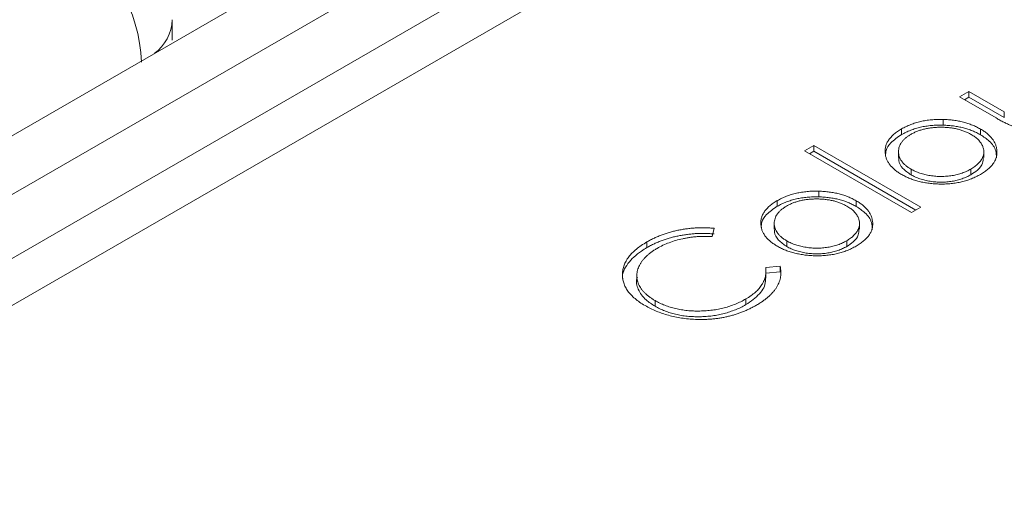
# Model space of a CAD drawing. Header units: millimetres. Extents: x 0 to 420, y 0 to 297.
# Tile 95 of 106: x 365.62 to 372.69, y 226.66 to 230.09. Entities that reach past the tile are written whole.
import ezdxf

# ---------------------------------------------------------------- set-up
doc = ezdxf.new("R2010")
doc.units = ezdxf.units.MM

msp = doc.modelspace()

# ---------------------------------------------------------------- linework, layer by layer
at = {"color": 7, "linetype": 'Continuous', "lineweight": 15}
for p, q in [((382.16526715, 238.83534772), (359.52640884, 225.766213)), ((382.7853632, 238.77066405), (360.1562092, 225.70713151)), ((362.67600596, 226.70271067), (381.06078265, 237.31601634)), ((381.13489788, 237.0205214), (362.82083306, 226.44803682)), ((366.71884493, 229.9401972), (366.71884493, 230.08686312)), ((372.43936556, 229.57057395), (372.37220982, 229.53180576)), ((372.69301056, 229.4241478), (372.43936556, 229.57057395)), ((372.43936556, 229.5297523), (372.43936556, 229.57057395)), ((372.37220982, 229.53180576), (372.63350448, 229.38096357)), ((372.40757103, 229.51139771), (372.43936556, 229.5297523)), ((372.43936556, 229.5297523), (372.69301056, 229.38332615)), ((372.69301056, 229.38332615), (372.69301056, 229.4241478)), ((372.25302907, 229.32923866), (372.25302907, 229.37006031)), ((371.95515622, 229.26130082), (371.95515622, 229.30212247)), ((372.52241592, 229.26026372), (372.52241592, 229.30108537)), ((371.32643061, 229.18287085), (371.25926961, 229.14409963)), ((371.25926961, 229.14409963), (372.02681113, 228.70100734)), ((371.29463081, 229.12369157), (371.32643061, 229.1420492)), ((372.09397214, 228.73977856), (371.32643061, 229.18287085)), ((371.32643061, 229.1420492), (371.32643061, 229.18287085)), ((371.32643061, 229.1420492), (372.05861093, 228.7193705)), ((371.93341372, 229.13841533), (371.93341372, 229.09759368)), ((372.54595494, 229.09686376), (372.54595494, 229.13768541)), ((372.02396095, 228.97199476), (372.02396095, 229.0128164)), ((372.45375871, 228.97311702), (372.45375871, 229.01393866)), ((371.36075922, 228.81414223), (371.36075922, 228.85496388)), ((371.06288637, 228.7462044), (371.06288637, 228.78702604)), ((371.63014607, 228.74516729), (371.63014607, 228.78598894)), ((372.02681113, 228.70100734), (372.09397214, 228.73977856)), ((370.5960626, 228.52861713), (370.60985516, 228.58850145)), ((371.04114913, 228.62332195), (371.04114913, 228.5825003)), ((371.65368508, 228.58176734), (371.65368508, 228.62258898)), ((370.12684174, 228.49036294), (370.12684174, 228.44954129)), ((371.1316911, 228.45689833), (371.1316911, 228.49771998)), ((371.56148885, 228.45802059), (371.56148885, 228.49884224)), ((371.08312212, 228.31529025), (370.979836, 228.30706946)), ((370.979836, 228.26624781), (370.979836, 228.30706946)), ((371.08312212, 228.2744686), (371.08312212, 228.31529025)), ((370.05410155, 228.24617541), (370.05410155, 228.20535376)), ((371.08312212, 228.2744686), (370.979836, 228.26624781)), ((370.98119524, 228.22963595), (370.98119524, 228.2704576)), ((370.18545747, 228.02834373), (370.18545747, 228.06916538)), ((370.83726902, 228.03993738), (370.83726902, 228.08075903))]:
    msp.add_line(p, q, dxfattribs=at)
msp.add_arc((365.3477533, 229.72830748), 1.15261143, 2.605775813, 57.39438865, dxfattribs=at)
at = {"color": 8, "linetype": 'Continuous', "lineweight": 15}
msp.add_arc((366.40211095, 230.0993985), 0.31698557, 306.121112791, 357.717108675, dxfattribs=at)
at = {"color": 7, "linetype": 'Continuous', "lineweight": 15}
for points, knots in [([(372.25302685, 229.37006218), (372.23887644, 229.37020847), (372.21099893, 229.3704967), (372.16981812, 229.36790035), (372.13022363, 229.36291835), (372.09192963, 229.35579202), (372.05535481, 229.34585385), (372.0202265, 229.33365893), (371.98618217, 229.31929218), (371.96563388, 229.30792455), (371.9551541, 229.30212697)], [0, 0, 0, 0, 0.1284864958, 0.2531294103, 0.3753070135, 0.4961956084, 0.6178660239, 0.7416676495, 0.8682485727, 1, 1, 1, 1]), ([(372.52241654, 229.30108847), (372.51297311, 229.30626462), (372.49432694, 229.31648499), (372.46407218, 229.32991765), (372.43234884, 229.34145079), (372.39919466, 229.35104027), (372.364704, 229.35883931), (372.32870565, 229.36450718), (372.29139026, 229.36850517), (372.26589768, 229.3695398), (372.25302685, 229.37006218)], [0, 0, 0, 0, 0.1293662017, 0.2554352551, 0.3786322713, 0.5014663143, 0.6234943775, 0.7461656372, 0.8718427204, 1, 1, 1, 1]), ([(372.63350044, 229.38096642), (372.64294131, 229.37562634), (372.66122532, 229.36528427), (372.68858934, 229.35082434), (372.71507138, 229.33792777), (372.7406109, 229.32662825), (372.76515146, 229.31674256), (372.78871676, 229.30839948), (372.81145655, 229.30170424), (372.83328365, 229.29638918), (372.85475415, 229.29247507), (372.87606105, 229.28954509), (372.8974344, 229.28743074), (372.9188865, 229.28628232), (372.94044434, 229.28622427), (372.96209166, 229.2870921), (372.98378894, 229.28891158), (373.0055057, 229.29168106), (373.02713519, 229.29553272), (373.04871433, 229.30031737), (373.06995644, 229.30640765), (373.09112706, 229.31343535), (373.11224683, 229.32146655), (373.13314876, 229.33061794), (373.1538489, 229.3408048), (373.16705738, 229.3482651), (373.17377894, 229.35206151)], [0, 0, 0, 0, 0.0634759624, 0.1229329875, 0.1781207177, 0.229817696, 0.277417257, 0.3217865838, 0.3624650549, 0.3999038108, 0.4354242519, 0.4704663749, 0.5050285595, 0.5394889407, 0.5738086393, 0.6084507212, 0.6436126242, 0.6790144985, 0.7151506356, 0.7522307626, 0.7899041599, 0.8289292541, 0.8694658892, 0.9112727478, 0.9548483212, 1, 1, 1, 1]), ([(371.9551541, 229.30212697), (371.94511641, 229.29607447), (371.92533815, 229.28414863), (371.90031699, 229.26445748), (371.87900946, 229.24411759), (371.86215131, 229.22282273), (371.8492692, 229.20070337), (371.84102067, 229.17769422), (371.83635603, 229.15388628), (371.83699786, 229.13776177), (371.83732422, 229.12956291)], [0, 0, 0, 0, 0.13129959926, 0.25871238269, 0.38208944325, 0.50356357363, 0.62518086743, 0.74728701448, 0.87150247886, 1, 1, 1, 1]), ([(371.9551541, 229.26129993), (371.96563388, 229.26709751), (371.98618217, 229.27846514), (372.0202265, 229.29283189), (372.05535481, 229.30502681), (372.09192963, 229.31496498), (372.13022363, 229.32209131), (372.16981812, 229.32707331), (372.21099893, 229.32966966), (372.23887644, 229.32938143), (372.25302685, 229.32923514)], [0, 0, 0, 0, 0.1317514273, 0.2583323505, 0.3821339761, 0.5038043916, 0.6246929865, 0.7468705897, 0.8715135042, 1, 1, 1, 1]), ([(372.02201432, 229.26318323), (372.02943024, 229.26722169), (372.0441207, 229.27522163), (372.0681726, 229.28557873), (372.09344214, 229.29439562), (372.11982696, 229.30174054), (372.14763686, 229.30725705), (372.17655383, 229.31124732), (372.20672202, 229.3136957), (372.2377335, 229.31438302), (372.26881604, 229.31372432), (372.29909395, 229.31111426), (372.32826835, 229.30721217), (372.3563138, 229.30155172), (372.38300304, 229.29403706), (372.40858547, 229.28498496), (372.43311812, 229.27439594), (372.4480953, 229.26621533), (372.45570624, 229.26205819)], [0, 0, 0, 0, 0.0634270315, 0.1256447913, 0.1863589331, 0.2470268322, 0.3076308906, 0.3690502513, 0.4318747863, 0.4969526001, 0.5620304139, 0.6252067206, 0.6872313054, 0.7482316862, 0.8097297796, 0.8717262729, 0.934815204, 1, 1, 1, 1]), ([(372.25302685, 229.32923514), (372.26589768, 229.32871276), (372.29139026, 229.32767813), (372.32870565, 229.32368014), (372.364704, 229.31801227), (372.39919466, 229.31021323), (372.43234884, 229.30062375), (372.46407218, 229.28909061), (372.49432694, 229.27565795), (372.51297311, 229.26543758), (372.52241654, 229.26026143)], [0, 0, 0, 0, 0.1281572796, 0.2538343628, 0.3765056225, 0.4985336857, 0.6213677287, 0.7445647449, 0.8706337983, 1, 1, 1, 1]), ([(372.52121726, 228.97534567), (372.53111369, 228.98135922), (372.55049472, 228.99313608), (372.57565726, 229.01224436), (372.59683721, 229.03205008), (372.61380514, 229.05263591), (372.62689214, 229.07387625), (372.63551586, 229.09584433), (372.64038827, 229.11848745), (372.64100527, 229.14159637), (372.63801231, 229.16455565), (372.63175168, 229.18689998), (372.62201903, 229.20829097), (372.60886409, 229.22881061), (372.59239454, 229.24839828), (372.57236777, 229.26700285), (372.54934501, 229.28482202), (372.53146495, 229.29562268), (372.52241654, 229.30108847)], [0, 0, 0, 0, 0.0684922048, 0.1341341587, 0.1979034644, 0.2604831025, 0.3221455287, 0.3837784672, 0.4462154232, 0.5103409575, 0.574394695, 0.6362264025, 0.6971016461, 0.7568275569, 0.8167348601, 0.8766630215, 0.9375839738, 1, 1, 1, 1]), ([(371.83983718, 229.10845741), (371.84050938, 229.12122906), (371.84220677, 229.15347903), (371.87723127, 229.20842852), (371.92716043, 229.24230559), (371.95515622, 229.26130082)], [0, 0, 0, 0, 0.2236239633, 0.5646778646, 1, 1, 1, 1]), ([(372.02396316, 229.01281821), (372.01676211, 229.01721193), (372.00259156, 229.0258581), (371.98424721, 229.04002028), (371.9685729, 229.05478951), (371.95553331, 229.07019391), (371.9458235, 229.08637505), (371.93875021, 229.1031535), (371.93439471, 229.12059785), (371.93296285, 229.13850322), (371.93422851, 229.15638186), (371.93846195, 229.173794), (371.94534704, 229.19053373), (371.95508298, 229.20654696), (371.9676632, 229.22185821), (371.98305635, 229.23640946), (372.00104588, 229.25037018), (372.01496417, 229.25887514), (372.02201432, 229.26318323)], [0, 0, 0, 0, 0.06516380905, 0.12823242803, 0.19020896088, 0.2516872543, 0.31266799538, 0.37444289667, 0.43759886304, 0.502359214, 0.56741607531, 0.63022038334, 0.6916199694, 0.75260071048, 0.81283464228, 0.87395637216, 0.93615410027, 1, 1, 1, 1]), ([(372.45570624, 229.26205819), (372.46493269, 229.25633625), (372.48324546, 229.24497927), (372.50565002, 229.22562747), (372.52331274, 229.20477052), (372.53608558, 229.18269684), (372.54404463, 229.15999858), (372.54696647, 229.1371434), (372.5437779, 229.11445818), (372.53553441, 229.09216874), (372.52221173, 229.07067242), (372.50407796, 229.05030378), (372.48168284, 229.03102624), (372.46314735, 229.01968742), (372.4537574, 229.01394325)], [0, 0, 0, 0, 0.0847480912, 0.1682091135, 0.2515337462, 0.336097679, 0.4201067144, 0.5023404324, 0.5839950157, 0.6662919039, 0.7490924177, 0.8310167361, 0.914394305, 1, 1, 1, 1]), ([(372.52241592, 229.26026372), (372.54444074, 229.24565074), (372.5945032, 229.2124354), (372.63590455, 229.15336822), (372.63639735, 229.1110622), (372.63660227, 229.0934696)], [0, 0, 0, 0, 0.3145437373, 0.7149588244, 1, 1, 1, 1]), ([(371.83732422, 229.12956291), (371.83824608, 229.12213474), (371.84006782, 229.10745557), (371.84673826, 229.08588213), (371.85679691, 229.06517423), (371.87010484, 229.04526809), (371.88661014, 229.02617831), (371.90656744, 229.0079033), (371.92978922, 228.99046867), (371.94743873, 228.97973081), (371.95635339, 228.97430717)], [0, 0, 0, 0, 0.1284109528, 0.2537592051, 0.3772863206, 0.4989121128, 0.621321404, 0.7447622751, 0.8710808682, 1, 1, 1, 1]), ([(372.02396095, 228.97199476), (372.00235521, 228.98693243), (371.95895168, 229.01694055), (371.93302962, 229.06313964), (371.93599245, 229.09012446), (371.93680654, 229.09753894)], [0, 0, 0, 0, 0.4182143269, 0.840145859, 1, 1, 1, 1]), ([(372.54129771, 229.09702799), (372.54132974, 229.08343338), (372.54140526, 229.05137574), (372.50680961, 229.00807851), (372.46982713, 228.98370639), (372.45375871, 228.97311702)], [0, 0, 0, 0, 0.29398249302, 0.69324428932, 1, 1, 1, 1]), ([(372.4537574, 229.01394325), (372.4438082, 229.00852129), (372.42416877, 228.9978185), (372.39070397, 228.98488653), (372.35541257, 228.97433826), (372.31809874, 228.96666139), (372.27954835, 228.96185544), (372.24024358, 228.96019479), (372.20065379, 228.96169875), (372.16129493, 228.96629862), (372.12319221, 228.97383163), (372.08706418, 228.98397729), (372.05354936, 228.99692245), (372.0338754, 229.00749266), (372.02396316, 229.01281821)], [0, 0, 0, 0, 0.0855901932, 0.1689526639, 0.2512834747, 0.3340689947, 0.4163509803, 0.497655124, 0.5801655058, 0.6641593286, 0.7485118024, 0.8318213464, 0.9152672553, 1, 1, 1, 1]), ([(371.95635339, 228.97430717), (371.96582144, 228.96908364), (371.98453076, 228.9587617), (372.01539782, 228.94547094), (372.04762537, 228.93390973), (372.08155589, 228.92440206), (372.11710079, 228.9168079), (372.15415513, 228.91118925), (372.19286068, 228.9075755), (372.23263222, 228.90584603), (372.2726602, 228.90620844), (372.31195097, 228.90900294), (372.35009529, 228.91408527), (372.38696553, 228.92171965), (372.42269328, 228.93151544), (372.45706363, 228.94376391), (372.49024851, 228.95835972), (372.51074972, 228.96960436), (372.52121726, 228.97534567)], [0, 0, 0, 0, 0.0623374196, 0.1231816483, 0.1830343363, 0.2428661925, 0.3025168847, 0.3633154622, 0.425069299, 0.4890423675, 0.5530871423, 0.6154454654, 0.6772864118, 0.7391749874, 0.8016758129, 0.8653648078, 0.9312577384, 1, 1, 1, 1]), ([(372.4537574, 228.97311621), (372.4438082, 228.96769425), (372.42416877, 228.95699146), (372.39070397, 228.94405949), (372.35541257, 228.93351122), (372.31809874, 228.92583435), (372.27954835, 228.9210284), (372.24024358, 228.91936775), (372.20065379, 228.92087171), (372.16129493, 228.92547158), (372.12319221, 228.93300459), (372.08706418, 228.94315025), (372.05354936, 228.95609541), (372.0338754, 228.96666562), (372.02396316, 228.97199117)], [0, 0, 0, 0, 0.0855901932, 0.1689526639, 0.2512834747, 0.3340689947, 0.4163509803, 0.497655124, 0.5801655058, 0.6641593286, 0.7485118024, 0.8318213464, 0.9152672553, 1, 1, 1, 1]), ([(371.36075781, 228.85496622), (371.3466074, 228.85511252), (371.31872989, 228.85540074), (371.27754908, 228.8528044), (371.23795459, 228.8478224), (371.19966059, 228.84069607), (371.16308577, 228.83075789), (371.12795747, 228.81856298), (371.09391313, 228.80419623), (371.07336485, 228.7928286), (371.06288507, 228.78703102)], [0, 0, 0, 0, 0.1284864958, 0.2531294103, 0.3753070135, 0.4961956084, 0.6178660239, 0.7416676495, 0.8682485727, 1, 1, 1, 1]), ([(371.63014751, 228.78599252), (371.62070407, 228.79116867), (371.6020579, 228.80138904), (371.57180314, 228.8148217), (371.54007981, 228.82635484), (371.50692562, 228.83594432), (371.47243496, 228.84374336), (371.43643661, 228.84941123), (371.39912122, 228.85340921), (371.37362864, 228.85444385), (371.36075781, 228.85496622)], [0, 0, 0, 0, 0.12936620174, 0.2554352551, 0.37863227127, 0.50146631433, 0.62349437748, 0.7461656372, 0.87184272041, 1, 1, 1, 1]), ([(371.06288507, 228.78703102), (371.05284737, 228.78097852), (371.03306911, 228.76905268), (371.00804795, 228.74936153), (370.98674042, 228.72902163), (370.96988227, 228.70772678), (370.95700016, 228.68560742), (370.94875163, 228.66259827), (370.94408699, 228.63879033), (370.94472883, 228.62266582), (370.94505518, 228.61446696)], [0, 0, 0, 0, 0.1312995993, 0.2587123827, 0.3820894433, 0.5035635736, 0.6251808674, 0.7472870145, 0.8715024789, 1, 1, 1, 1]), ([(371.06288507, 228.74620398), (371.07336485, 228.75200156), (371.09391313, 228.76336919), (371.12795747, 228.77773594), (371.16308577, 228.78993085), (371.19966059, 228.79986903), (371.23795459, 228.80699536), (371.27754908, 228.81197736), (371.31872989, 228.8145737), (371.3466074, 228.81428548), (371.36075781, 228.81413918)], [0, 0, 0, 0, 0.1317514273, 0.2583323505, 0.3821339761, 0.5038043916, 0.6246929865, 0.7468705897, 0.8715135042, 1, 1, 1, 1]), ([(371.12974528, 228.74808728), (371.1371612, 228.75212574), (371.15185166, 228.76012568), (371.17590356, 228.77048278), (371.2011731, 228.77929967), (371.22755793, 228.78664459), (371.25536782, 228.7921611), (371.28428479, 228.79615137), (371.31445299, 228.79859975), (371.34546446, 228.79928707), (371.376547, 228.79862836), (371.40682492, 228.79601831), (371.43599931, 228.79211622), (371.46404476, 228.78645577), (371.490734, 228.77894111), (371.51631643, 228.76988901), (371.54084908, 228.75929999), (371.55582626, 228.75111937), (371.5634372, 228.74696223)], [0, 0, 0, 0, 0.0634270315, 0.1256447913, 0.1863589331, 0.2470268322, 0.3076308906, 0.3690502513, 0.4318747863, 0.4969526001, 0.5620304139, 0.6252067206, 0.6872313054, 0.7482316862, 0.8097297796, 0.8717262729, 0.934815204, 1, 1, 1, 1]), ([(371.36075781, 228.81413918), (371.37362864, 228.81361681), (371.39912122, 228.81258217), (371.43643661, 228.80858419), (371.47243496, 228.80291632), (371.50692562, 228.79511727), (371.54007981, 228.7855278), (371.57180314, 228.77399466), (371.6020579, 228.760562), (371.62070407, 228.75034163), (371.63014751, 228.74516548)], [0, 0, 0, 0, 0.12815727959, 0.2538343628, 0.37650562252, 0.49853368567, 0.62136772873, 0.7445647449, 0.87063379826, 1, 1, 1, 1]), ([(371.62894822, 228.46024972), (371.63884465, 228.46626327), (371.65822568, 228.47804012), (371.68338822, 228.49714841), (371.70456817, 228.51695413), (371.7215361, 228.53753996), (371.7346231, 228.5587803), (371.74324682, 228.58074838), (371.74811923, 228.6033915), (371.74873623, 228.62650042), (371.74574327, 228.6494597), (371.73948264, 228.67180403), (371.72974999, 228.69319502), (371.71659505, 228.71371466), (371.7001255, 228.73330233), (371.68009873, 228.7519069), (371.65707598, 228.76972607), (371.63919591, 228.78052673), (371.63014751, 228.78599252)], [0, 0, 0, 0, 0.0684922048, 0.1341341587, 0.1979034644, 0.2604831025, 0.3221455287, 0.3837784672, 0.4462154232, 0.5103409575, 0.574394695, 0.6362264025, 0.6971016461, 0.7568275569, 0.8167348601, 0.8766630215, 0.9375839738, 1, 1, 1, 1]), ([(370.94756732, 228.59336099), (370.94823952, 228.60613263), (370.94993691, 228.6383826), (370.98496142, 228.6933321), (371.03489057, 228.72720917), (371.06288637, 228.7462044)], [0, 0, 0, 0, 0.2236239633, 0.5646778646, 1, 1, 1, 1]), ([(371.13169412, 228.49772226), (371.12449308, 228.50211598), (371.11032252, 228.51076215), (371.09197817, 228.52492433), (371.07630386, 228.53969355), (371.06326427, 228.55509796), (371.05355446, 228.5712791), (371.04648118, 228.58805755), (371.04212567, 228.6055019), (371.04069382, 228.62340727), (371.04195947, 228.64128591), (371.04619291, 228.65869805), (371.053078, 228.67543778), (371.06281394, 228.69145101), (371.07539416, 228.70676226), (371.09078732, 228.72131351), (371.10877684, 228.73527422), (371.12269513, 228.74377919), (371.12974528, 228.74808728)], [0, 0, 0, 0, 0.065163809, 0.128232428, 0.1902089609, 0.2516872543, 0.3126679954, 0.3744428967, 0.437598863, 0.502359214, 0.5674160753, 0.6302203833, 0.6916199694, 0.7526007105, 0.8128346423, 0.8739563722, 0.9361541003, 1, 1, 1, 1]), ([(371.5634372, 228.74696223), (371.57266365, 228.7412403), (371.59097642, 228.72988332), (371.61338098, 228.71053152), (371.6310437, 228.68967457), (371.64381654, 228.66760089), (371.65177559, 228.64490263), (371.65469744, 228.62204744), (371.65150886, 228.59936222), (371.64326537, 228.57707279), (371.62994269, 228.55557647), (371.61180893, 228.53520782), (371.5894138, 228.51593028), (371.57087831, 228.50459146), (371.56148836, 228.4988473)], [0, 0, 0, 0, 0.0847480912, 0.1682091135, 0.2515337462, 0.336097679, 0.4201067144, 0.5023404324, 0.5839950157, 0.6662919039, 0.7490924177, 0.8310167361, 0.914394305, 1, 1, 1, 1]), ([(371.63014607, 228.74516729), (371.65217026, 228.7305542), (371.70223065, 228.69733904), (371.74364416, 228.63827376), (371.74413026, 228.59596692), (371.74433242, 228.57837318)], [0, 0, 0, 0, 0.314541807, 0.7149450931, 1, 1, 1, 1]), ([(370.60985465, 228.58850446), (370.59922474, 228.58934931), (370.57802318, 228.59103439), (370.54608022, 228.59237645), (370.51418768, 228.59228216), (370.4824329, 228.59132954), (370.45075568, 228.58900583), (370.41916214, 228.58565227), (370.38763034, 228.58112959), (370.3563313, 228.57551958), (370.32539103, 228.56875687), (370.2950003, 228.56084948), (370.26507883, 228.55200427), (370.23614318, 228.54176978), (370.20776406, 228.53059971), (370.17993469, 228.51836394), (370.15276753, 228.50497804), (370.13554365, 228.4952705), (370.12684208, 228.49036622)], [0, 0, 0, 0, 0.06048839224, 0.12064520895, 0.18037168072, 0.2401937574, 0.29980849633, 0.36026013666, 0.42120996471, 0.48287314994, 0.54493023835, 0.60760457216, 0.67073316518, 0.73431776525, 0.79878501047, 0.86431705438, 0.93145246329, 1, 1, 1, 1]), ([(370.94505518, 228.61446696), (370.94597705, 228.60703879), (370.94779878, 228.59235962), (370.95446922, 228.57078617), (370.96452787, 228.55007828), (370.9778358, 228.53017214), (370.9943411, 228.51108236), (371.01429841, 228.49280735), (371.03752018, 228.47537272), (371.05516969, 228.46463485), (371.06408435, 228.45921122)], [0, 0, 0, 0, 0.1284109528, 0.2537592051, 0.3772863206, 0.4989121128, 0.621321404, 0.7447622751, 0.8710808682, 1, 1, 1, 1]), ([(371.1316911, 228.45689833), (371.11008535, 228.47183601), (371.06668182, 228.50184413), (371.04075976, 228.54804321), (371.0437226, 228.57502804), (371.04453668, 228.58244252)], [0, 0, 0, 0, 0.4182143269, 0.840145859, 1, 1, 1, 1]), ([(371.64903312, 228.58193461), (371.64906319, 228.56833898), (371.64913409, 228.53628041), (371.61454019, 228.49298207), (371.57755741, 228.46860996), (371.56148885, 228.45802059)], [0, 0, 0, 0, 0.29399899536, 0.69325145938, 1, 1, 1, 1]), ([(370.12684208, 228.49036622), (370.11307869, 228.4820225), (370.08599098, 228.46560125), (370.05066398, 228.43900684), (370.02035985, 228.4115508), (369.99559119, 228.38302168), (369.97645005, 228.35345772), (369.96211063, 228.32303151), (369.95366222, 228.29154063), (369.950449, 228.25943485), (369.9522808, 228.22740861), (369.95951838, 228.19615732), (369.97188005, 228.16605595), (369.98980313, 228.13711883), (370.0126401, 228.10927223), (370.04093488, 228.08261436), (370.07424268, 228.05696869), (370.10007186, 228.04130247), (370.1132002, 228.03333972)], [0, 0, 0, 0, 0.0676716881, 0.1331845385, 0.1965847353, 0.2587544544, 0.3203445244, 0.3817832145, 0.4437422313, 0.5072565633, 0.5705301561, 0.6317654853, 0.6922523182, 0.7519860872, 0.8120451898, 0.8729864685, 0.9354421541, 1, 1, 1, 1]), ([(370.60985465, 228.54767742), (370.59922474, 228.54852227), (370.57802318, 228.55020735), (370.54608022, 228.55154941), (370.51418768, 228.55145512), (370.4824329, 228.5505025), (370.45075568, 228.54817879), (370.41916214, 228.54482523), (370.38763034, 228.54030255), (370.3563313, 228.53469254), (370.32539103, 228.52792983), (370.2950003, 228.52002244), (370.26507883, 228.51117723), (370.23614318, 228.50094273), (370.20776406, 228.48977266), (370.17993469, 228.4775369), (370.15276753, 228.464151), (370.13554365, 228.45444346), (370.12684208, 228.44953918)], [0, 0, 0, 0, 0.06048839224, 0.12064520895, 0.18037168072, 0.2401937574, 0.29980849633, 0.36026013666, 0.42120996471, 0.48287314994, 0.54493023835, 0.60760457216, 0.67073316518, 0.73431776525, 0.79878501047, 0.86431705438, 0.93145246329, 1, 1, 1, 1]), ([(370.1993989, 228.44363372), (370.21335899, 228.45129531), (370.24080489, 228.4663582), (370.28629037, 228.48540269), (370.33369288, 228.50143561), (370.37525735, 228.5119153), (370.40929995, 228.51861633), (370.43505742, 228.52280445), (370.46117112, 228.52596307), (370.48750805, 228.52847399), (370.51426943, 228.52979191), (370.54128865, 228.53031482), (370.56862257, 228.53000373), (370.5868748, 228.52908175), (370.59606286, 228.52861763)], [0, 0, 0, 0, 0.1318173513, 0.2591563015, 0.3838520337, 0.5075440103, 0.5690266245, 0.6301499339, 0.6907051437, 0.7517056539, 0.8128787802, 0.874525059, 0.9368367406, 1, 1, 1, 1]), ([(371.56148836, 228.4988473), (371.55153917, 228.49342534), (371.53189973, 228.48272255), (371.49843494, 228.46979058), (371.46314354, 228.45924231), (371.4258297, 228.45156544), (371.38727931, 228.44675949), (371.34797455, 228.44509884), (371.30838475, 228.4466028), (371.2690259, 228.45120266), (371.23092317, 228.45873568), (371.19479514, 228.46888134), (371.16128032, 228.48182649), (371.14160637, 228.49239671), (371.13169412, 228.49772226)], [0, 0, 0, 0, 0.08559019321, 0.16895266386, 0.25128347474, 0.33406899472, 0.41635098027, 0.49765512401, 0.58016550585, 0.66415932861, 0.74851180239, 0.83182134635, 0.9152672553, 1, 1, 1, 1]), ([(369.95456123, 228.21532941), (369.95351284, 228.22011347), (369.9446818, 228.26041172), (369.9841603, 228.33672304), (370.05776939, 228.40773131), (370.11351637, 228.44147535), (370.12684174, 228.44954129)], [0, 0, 0, 0, 0.0552674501, 0.4655425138, 0.8722469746, 1, 1, 1, 1]), ([(370.1854572, 228.06916797), (370.17819195, 228.07346167), (370.16377883, 228.08197973), (370.14450437, 228.09569589), (370.12674418, 228.10968314), (370.11100345, 228.12418249), (370.09700881, 228.13909944), (370.08522778, 228.15454206), (370.07484806, 228.17029274), (370.06686738, 228.18655512), (370.06075303, 228.20309891), (370.05633415, 228.21976702), (370.05407262, 228.23657265), (370.05397212, 228.25346002), (370.05577063, 228.27045845), (370.05954638, 228.28754124), (370.06526417, 228.30474392), (370.07299398, 228.32195132), (370.08281025, 228.33890195), (370.09389782, 228.35551179), (370.107297, 228.37149858), (370.12218078, 228.3869963), (370.13876991, 228.40203499), (370.1573295, 228.41643029), (370.17722277, 228.43053346), (370.19198392, 228.43925342), (370.1993989, 228.44363372)], [0, 0, 0, 0, 0.04307644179, 0.08545704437, 0.12668095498, 0.1675410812, 0.20822442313, 0.24837274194, 0.28861605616, 0.32913137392, 0.36959476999, 0.41001997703, 0.45011696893, 0.49050819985, 0.53118204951, 0.5723142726, 0.61407483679, 0.6568785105, 0.69984725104, 0.74235017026, 0.78459693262, 0.82724797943, 0.86953737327, 0.9124981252, 0.95604509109, 1, 1, 1, 1]), ([(371.06408435, 228.45921122), (371.07355241, 228.45398769), (371.09226172, 228.44366574), (371.12312878, 228.43037499), (371.15535634, 228.41881378), (371.18928685, 228.40930611), (371.22483175, 228.40171195), (371.26188609, 228.3960933), (371.30059165, 228.39247955), (371.34036318, 228.39075008), (371.38039116, 228.39111249), (371.41968193, 228.39390698), (371.45782625, 228.39898932), (371.49469649, 228.4066237), (371.53042424, 228.41641949), (371.56479459, 228.42866796), (371.59797947, 228.44326376), (371.61848068, 228.45450841), (371.62894822, 228.46024972)], [0, 0, 0, 0, 0.0623374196, 0.1231816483, 0.1830343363, 0.2428661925, 0.3025168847, 0.3633154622, 0.425069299, 0.4890423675, 0.5530871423, 0.6154454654, 0.6772864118, 0.7391749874, 0.8016758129, 0.8653648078, 0.9312577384, 1, 1, 1, 1]), ([(371.56148836, 228.45802026), (371.55153917, 228.4525983), (371.53189973, 228.44189551), (371.49843494, 228.42896354), (371.46314354, 228.41841527), (371.4258297, 228.4107384), (371.38727931, 228.40593245), (371.34797455, 228.4042718), (371.30838475, 228.40577576), (371.2690259, 228.41037562), (371.23092317, 228.41790864), (371.19479514, 228.42805429), (371.16128032, 228.44099945), (371.14160637, 228.45156967), (371.13169412, 228.45689522)], [0, 0, 0, 0, 0.08559019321, 0.16895266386, 0.25128347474, 0.33406899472, 0.41635098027, 0.49765512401, 0.58016550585, 0.66415932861, 0.74851180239, 0.83182134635, 0.9152672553, 1, 1, 1, 1]), ([(370.97983449, 228.30707098), (370.9807194, 228.29610973), (370.98245384, 228.27462565), (370.97845694, 228.24287002), (370.96885688, 228.21246912), (370.95383219, 228.18328953), (370.93300341, 228.1554911), (370.90666606, 228.12901547), (370.87497671, 228.10377003), (370.84997295, 228.0885151), (370.83726932, 228.08076455)], [0, 0, 0, 0, 0.1321888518, 0.2590905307, 0.3828193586, 0.5040602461, 0.625245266, 0.7470513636, 0.8714848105, 1, 1, 1, 1]), ([(370.91447338, 228.03671484), (370.92287653, 228.04167696), (370.93945868, 228.05146882), (370.96223602, 228.06702285), (370.98343601, 228.08277171), (371.00256068, 228.09906325), (371.0197535, 228.11571604), (371.0350853, 228.13274432), (371.04867342, 228.15008151), (371.06018127, 228.16781341), (371.06974472, 228.18583235), (371.0775657, 228.20399676), (371.08350346, 228.22231104), (371.08713049, 228.24073619), (371.08916774, 228.25922441), (371.08911926, 228.27783582), (371.08723476, 228.2965643), (371.08449579, 228.30903974), (371.08312302, 228.31529244)], [0, 0, 0, 0, 0.0678992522, 0.1339874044, 0.1992147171, 0.2630385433, 0.3264714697, 0.3888564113, 0.4507796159, 0.51260877, 0.574053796, 0.635137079, 0.6957210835, 0.7562734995, 0.8165249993, 0.8769469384, 0.9383257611, 1, 1, 1, 1]), ([(370.18545747, 228.02834373), (370.1629298, 228.04281941), (370.10785649, 228.07820806), (370.06079348, 228.14815843), (370.04509424, 228.20720412), (370.05827895, 228.23547333), (370.05932249, 228.23771076)], [0, 0, 0, 0, 0.2526462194, 0.6176431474, 0.9697375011, 1, 1, 1, 1]), ([(370.97915111, 228.22964812), (370.97924801, 228.22257509), (370.97977437, 228.18415466), (370.943631, 228.11367532), (370.8729783, 228.06469368), (370.83726902, 228.03993738)], [0, 0, 0, 0, 0.100390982, 0.545319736, 1, 1, 1, 1]), ([(370.83726932, 228.08076455), (370.82519021, 228.07404693), (370.80145601, 228.06084752), (370.7628165, 228.04378538), (370.72326511, 228.02899184), (370.68236586, 228.01680042), (370.64012603, 228.0072713), (370.59670025, 228.00005424), (370.5519062, 227.99561098), (370.50638068, 227.99364937), (370.46102667, 227.99408984), (370.41675976, 227.99727442), (370.37389412, 228.00270526), (370.33287842, 228.01109739), (370.29319522, 228.02160948), (370.25555816, 228.03506562), (370.2190344, 228.05070735), (370.19678796, 228.06293836), (370.1854572, 228.06916797)], [0, 0, 0, 0, 0.06895926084, 0.13549770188, 0.19977095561, 0.2626661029, 0.32451623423, 0.38608140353, 0.44827502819, 0.5111600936, 0.57367369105, 0.63457061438, 0.69442435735, 0.75385356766, 0.81327353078, 0.8737098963, 0.93567678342, 1, 1, 1, 1]), ([(370.1132002, 228.03333972), (370.12627997, 228.02610393), (370.15201205, 228.01186882), (370.19374877, 227.99319383), (370.23661809, 227.97678534), (370.28126068, 227.96305159), (370.32740121, 227.95181374), (370.37521375, 227.94325728), (370.42447936, 227.93706584), (370.45804846, 227.93507693), (370.47493494, 227.93407644)], [0, 0, 0, 0, 0.13268942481, 0.26104242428, 0.38638622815, 0.5092661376, 0.63122025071, 0.75284398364, 0.87567149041, 1, 1, 1, 1]), ([(370.83726932, 228.03993751), (370.82519021, 228.03321989), (370.80145601, 228.02002048), (370.7628165, 228.00295834), (370.72326511, 227.9881648), (370.68236586, 227.97597338), (370.64012603, 227.96644426), (370.59670025, 227.9592272), (370.5519062, 227.95478394), (370.50638068, 227.95282233), (370.46102667, 227.9532628), (370.41675976, 227.95644738), (370.37389412, 227.96187822), (370.33287842, 227.97027035), (370.29319522, 227.98078244), (370.25555816, 227.99423858), (370.2190344, 228.00988031), (370.19678796, 228.02211132), (370.1854572, 228.02834092)], [0, 0, 0, 0, 0.06895926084, 0.13549770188, 0.19977095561, 0.2626661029, 0.32451623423, 0.38608140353, 0.44827502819, 0.5111600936, 0.57367369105, 0.63457061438, 0.69442435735, 0.75385356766, 0.81327353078, 0.8737098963, 0.93567678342, 1, 1, 1, 1]), ([(370.47493494, 227.93407644), (370.48502485, 227.93371325), (370.50509306, 227.9329909), (370.53508294, 227.93323585), (370.56465795, 227.93434513), (370.5938598, 227.93639662), (370.6226523, 227.93957508), (370.65115613, 227.94351834), (370.6793061, 227.94846458), (370.70701145, 227.95445646), (370.73435276, 227.96137654), (370.76118756, 227.96932638), (370.78787856, 227.97800241), (370.81385081, 227.98797354), (370.83972565, 227.99865476), (370.86504983, 228.01044755), (370.89034228, 228.02297682), (370.90636856, 228.03210071), (370.91447338, 228.03671484)], [0, 0, 0, 0, 0.0618682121, 0.1230520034, 0.1834460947, 0.2432438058, 0.3030008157, 0.3628016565, 0.422604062, 0.4830043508, 0.5438199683, 0.6052464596, 0.6675862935, 0.7312201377, 0.7960832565, 0.8622504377, 0.9303371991, 1, 1, 1, 1])]:
    msp.add_open_spline(points, degree=3, knots=knots, dxfattribs=at)

doc.saveas('drawing.dxf')
